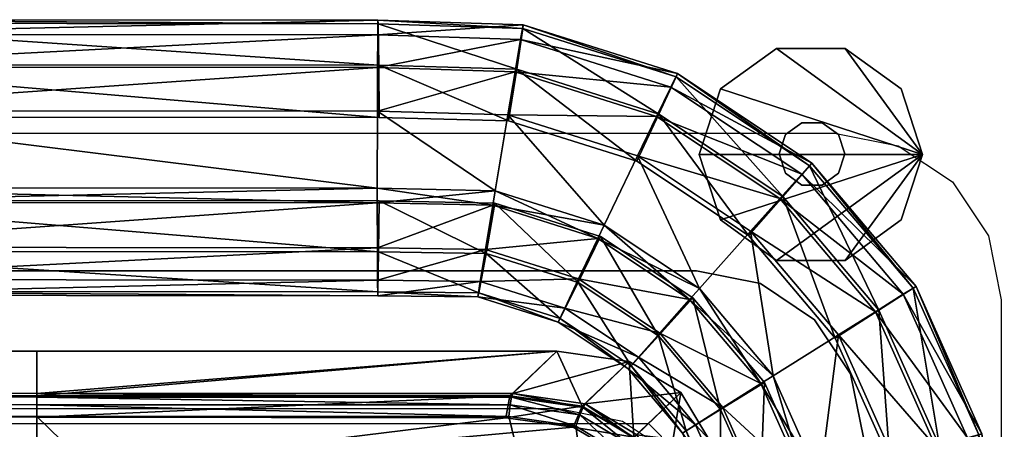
# Model space of a CAD drawing. Header units: inches. Extents: x -211 to 145, y -42 to 108.
# Tile 80 of 222: x -85.98 to -81.29, y 105.85 to 107.81. Entities that reach past the tile are written whole.
import ezdxf

# ---------------------------------------------------------------- set-up
doc = ezdxf.new("R2010")
doc.units = ezdxf.units.IN
doc.header["$MEASUREMENT"] = 0
for name, color, linetype in [('A-FURN', 7, 'Continuous'), ('A-FURN-P-SEAT', 2, 'Continuous'), ('A-FURN-P-SEAT-T', 2, 'Continuous')]:
    doc.layers.add(name, color=color, linetype=linetype)
for name, color, linetype, true_color in [('CET color Grey57', 7, 'Continuous', 0x91938e), ('CET color Grey65', 7, 'Continuous', 0xa4a5aa), ('CET color Grey71', 7, 'Continuous', 0xb6b6b6)]:
    doc.layers.add(name, color=color, linetype=linetype, true_color=true_color)
doc.styles.add('Arial', font='arial.ttf')

# ---------------------------------------------------------------- blocks, each defined once
blk = doc.blocks.new('*C25')
at = {"layer": 'A-FURN-P-SEAT', "linetype": 'Continuous'}
for points in [[(-24.5374, -17.01), (-24.5374, 16.216), (-24.477, 16.5199), (-24.3048, 16.7774), (-24.0473, 16.9496), (-23.7434, 17.01), (23.7434, 17.01), (24.0473, 16.9496), (24.3048, 16.7774), (24.477, 16.5199), (24.5374, 16.216), (24.5374, -17.01)], [(23.8809, -17.01), (23.8809, 15.5595), (23.8205, 15.8634), (23.6483, 16.1209), (23.3908, 16.2931), (23.0869, 16.3535), (-23.0869, 16.3535), (-23.3908, 16.2931), (-23.6483, 16.1209), (-23.8205, 15.8634), (-23.8809, 15.5595), (-23.8809, -17.01)], [(-24.5374, -17.01), (-24.5374, 16.216), (-24.477, 16.5199), (-24.3048, 16.7774), (-24.0473, 16.9496), (-23.7434, 17.01), (23.7434, 17.01), (24.0473, 16.9496), (24.3048, 16.7774), (24.477, 16.5199), (24.5374, 16.216), (24.5374, -17.01)], [(23.8809, -17.01), (23.8809, 15.5595), (23.8205, 15.8634), (23.6483, 16.1209), (23.3908, 16.2931), (23.0869, 16.3535), (-23.0869, 16.3535), (-23.3908, 16.2931), (-23.6483, 16.1209), (-23.8205, 15.8634), (-23.8809, 15.5595), (-23.8809, -17.01)], [(-23.8809, -17.01), (-23.8809, 15.5595), (-23.8205, 15.8634), (-23.6483, 16.1209), (-23.3908, 16.2931), (-23.0869, 16.3535), (23.0869, 16.3535), (23.3908, 16.2931), (23.6483, 16.1209), (23.8205, 15.8634), (23.8809, 15.5595), (23.8809, -17.01)], [(23.2244, -17.01), (23.2244, 14.903), (23.164, 15.2069), (22.9918, 15.4644), (22.7343, 15.6366), (22.4304, 15.697), (-22.4304, 15.697), (-22.7343, 15.6366), (-22.9918, 15.4644), (-23.164, 15.2069), (-23.2244, 14.903), (-23.2244, -17.01)], [(-23.8809, -17.01), (-23.8809, 15.5595), (-23.8205, 15.8634), (-23.6483, 16.1209), (-23.3908, 16.2931), (-23.0869, 16.3535), (23.0869, 16.3535), (23.3908, 16.2931), (23.6483, 16.1209), (23.8205, 15.8634), (23.8809, 15.5595), (23.8809, -17.01)], [(23.2244, -17.01), (23.2244, 14.903), (23.164, 15.2069), (22.9918, 15.4644), (22.7343, 15.6366), (22.4304, 15.697), (-22.4304, 15.697), (-22.7343, 15.6366), (-22.9918, 15.4644), (-23.164, 15.2069), (-23.2244, 14.903), (-23.2244, -17.01)]]:
    blk.add_lwpolyline(points, dxfattribs=at)
blk.add_lwpolyline([(22.8584, 15.6257), (22.9184, 15.5657), (22.9184, -15.5657), (22.8584, -15.6257), (17.4816, -15.6257), (17.4216, -15.5657), (17.4216, 15.5657), (17.4784, 15.6257), (22.8584, 15.6257)], close=True, dxfattribs=at)
at = {"layer": 'A-FURN-P-SEAT-T', "linetype": 'Continuous', "style": 'Arial'}
blk.add_attdef('ITEXT', (-9.252, -17.2344), '', height=2.8, dxfattribs=at).dxf.unprotected_set("ltscale", 0)
blk = doc.blocks.new('*C47')
at = {"layer": 'CET color Grey57', "linetype": 'Continuous'}
mesh = blk.add_polyface(dxfattribs=at)
corners = [(21.5671, 17.1145, 49.8971), (22.2229, 17.3017, 49.7805), (21.5678, 17.3221, 49.7775), (21.5735, 17.3337, 48.4313), (22.1923, 17.068, 47.8313), (21.5759, 17.0843, 47.8285), (21.5708, 17.531, 49.1045), (22.2307, 17.3137, 48.4343), (21.5687, 17.4775, 49.5862), (22.262, 17.5248, 49.3519), (21.5697, 17.5482, 49.3486), (22.2493, 17.455, 49.5894), (18.6012, 17.1163, 49.885), (18.6019, 17.324, 49.7654), (21.5669, 16.7476, 49.9007), (18.601, 16.7494, 49.8886), (18.6076, 17.3355, 48.4192), (18.61, 17.0861, 47.8164), (18.6049, 17.5328, 49.0924), (18.6039, 17.55, 49.3365), (18.6028, 17.4793, 49.5741), (21.5671, 17.1145, 0.4727), (22.1279, 16.7349, 0.4669), (21.5669, 16.7476, 0.4692), (21.5678, 17.3221, 0.5924), (18.6012, 17.1163, 0.4848), (18.6019, 17.3239, 0.6045), (18.601, 16.7494, 0.4813), (21.5759, 17.0843, 2.5413), (18.6076, 17.3355, 1.9507), (18.6098, 17.0861, 2.5519), (21.5735, 17.3337, 1.9386), (18.6049, 17.5329, 1.2775), (21.5708, 17.531, 1.2654), (18.6039, 17.55, 1.0334), (21.5697, 17.5482, 1.0213), (18.6028, 17.4793, 0.7957), (21.5687, 17.4775, 0.7836), (18.5641, 17.0861, 47.8047), (18.585, 17.0861, 47.8134), (18.5641, 17.0861, 2.5651), (18.5323, 17.0862, 47.773), (18.585, 17.0861, 2.5564), (22.1923, 17.068, 2.5386)]
mesh.append_faces([[corners[k] for k in face] for face in [(0, 1, 2, 0), (3, 4, 5, 3), (6, 7, 3, 6), (8, 9, 10, 8), (2, 11, 8, 2), (2, 12, 0, 2), (12, 2, 13, 12), (14, 12, 15, 14), (12, 14, 0, 12), (5, 16, 3, 5), (16, 5, 17, 16), (3, 18, 6, 3), (18, 3, 16, 18), (6, 19, 10, 6), (19, 6, 18, 19), (10, 20, 8, 10), (20, 10, 19, 20), (8, 13, 2, 8), (13, 8, 20, 13), (21, 22, 23, 21), (24, 25, 26, 24), (25, 24, 21, 25), (25, 23, 27, 25), (23, 25, 21, 23), (28, 29, 30, 28), (29, 28, 31, 29), (31, 32, 29, 31), (32, 31, 33, 32), (33, 34, 32, 33), (34, 33, 35, 34), (35, 36, 34, 35), (36, 35, 37, 36), (37, 26, 36, 37), (26, 37, 24, 26), (17, 38, 39, 17), (17, 40, 41, 17), (40, 30, 42, 40), (17, 30, 40, 17), (5, 43, 28, 5), (17, 28, 30, 17), (28, 17, 5, 28)]])
mesh = blk.add_polyface(dxfattribs=at)
corners = [(22.1883, 17.0968, 49.8999), (22.8958, 17.0891, 49.7834), (22.2229, 17.3017, 49.7805), (22.647, 16.5709, 49.9052), (22.1279, 16.7349, 49.903), (22.8055, 16.9018, 49.9026), (22.2307, 17.3137, 48.4343), (22.8018, 16.8755, 47.8339), (22.1923, 17.068, 47.8313), (22.2602, 17.5081, 49.1078), (22.9068, 17.1001, 48.4372), (22.262, 17.5248, 49.3519), (22.989, 17.2778, 49.1109), (22.2493, 17.455, 49.5894), (22.9954, 17.2932, 49.355), (22.9638, 17.2293, 49.5925), (21.5671, 17.1145, 49.8971), (21.5669, 16.7476, 49.9007), (21.5735, 17.3337, 48.4313), (21.5708, 17.531, 49.1045), (21.5697, 17.5482, 49.3486), (21.5687, 17.4775, 49.5862), (21.5678, 17.3221, 49.7775), (22.8958, 17.0891, 0.5865), (22.1883, 17.0968, 0.4699), (22.2229, 17.3017, 0.5893), (22.8055, 16.9018, 0.4673), (22.647, 16.5709, 0.4646), (22.1279, 16.7349, 0.4669), (22.8018, 16.8755, 2.536), (22.2307, 17.3137, 1.9355), (22.1923, 17.068, 2.5386), (22.9068, 17.1001, 1.9326), (22.2602, 17.5081, 1.2621), (22.9638, 17.2293, 0.7774), (22.2493, 17.455, 0.7804), (21.5671, 17.1145, 0.4727), (21.5678, 17.3221, 0.5924), (21.5735, 17.3337, 1.9386), (21.5759, 17.0843, 2.5413), (21.5708, 17.531, 1.2654), (21.5697, 17.5482, 1.0213), (22.262, 17.5249, 1.018), (21.5687, 17.4775, 0.7836), (21.5759, 17.0843, 47.8285)]
mesh.append_faces([[corners[k] for k in face] for face in [(0, 1, 2, 0), (3, 0, 4, 3), (0, 3, 5, 0), (6, 7, 8, 6), (9, 10, 6, 9), (11, 12, 9, 11), (13, 14, 11, 13), (2, 15, 13, 2), (2, 16, 0, 2), (4, 16, 17, 4), (16, 4, 0, 16), (8, 18, 6, 8), (6, 19, 9, 6), (9, 20, 11, 9), (20, 9, 19, 20), (11, 21, 13, 11), (13, 22, 2, 13), (23, 24, 25, 23), (24, 23, 26, 24), (24, 27, 28, 24), (27, 24, 26, 27), (29, 30, 31, 29), (30, 29, 32, 30), (32, 33, 30, 32), (34, 25, 35, 34), (25, 34, 23, 25), (25, 36, 37, 25), (36, 25, 24, 36), (28, 36, 24, 28), (31, 38, 39, 31), (38, 31, 30, 38), (30, 40, 38, 30), (40, 30, 33, 40), (33, 41, 40, 33), (41, 33, 42, 41), (42, 43, 41, 42), (43, 42, 35, 43), (35, 37, 43, 35), (37, 35, 25, 37), (31, 44, 8, 31), (8, 29, 31, 8)]])
mesh = blk.add_polyface(dxfattribs=at)
corners = [(23.6252, 16.8542, 49.1137), (23.9547, 16.1656, 48.4418), (23.497, 16.7071, 48.4398), (23.6355, 16.8669, 49.3578), (24.1186, 16.2704, 49.1158), (23.5873, 16.8141, 49.5952), (24.132, 16.2795, 49.3599), (23.483, 16.698, 49.7859), (22.8055, 16.9018, 49.9026), (23.3443, 16.543, 49.9049), (22.8958, 17.0891, 49.7834), (23.1001, 16.2692, 49.9072), (23.3338, 16.5212, 47.8362), (22.9068, 17.1001, 48.4372), (22.8018, 16.8755, 47.8339), (22.989, 17.2778, 49.1109), (22.9954, 17.2932, 49.355), (22.9638, 17.2293, 49.5925), (22.1883, 17.0968, 49.8999), (22.2307, 17.3137, 48.4343), (22.2602, 17.5081, 49.1078), (22.262, 17.5248, 49.3519), (22.2493, 17.455, 49.5894), (22.2229, 17.3017, 49.7805), (23.483, 16.698, 0.5839), (22.8055, 16.9018, 0.4673), (22.8958, 17.0891, 0.5865), (23.3443, 16.543, 0.465), (23.1001, 16.2692, 0.4627), (22.647, 16.5709, 0.4646), (23.3338, 16.5212, 2.5337), (22.9068, 17.1001, 1.9326), (22.8018, 16.8755, 2.536), (23.497, 16.7071, 1.9301), (22.989, 17.2778, 1.259), (23.6252, 16.8542, 1.2562), (22.9954, 17.2932, 1.0148), (23.6355, 16.8669, 1.0121), (22.9638, 17.2293, 0.7774), (23.5873, 16.814, 0.7747), (22.2602, 17.5081, 1.2621), (22.262, 17.5249, 1.018), (22.2493, 17.455, 0.7804), (22.1923, 17.068, 47.8313)]
mesh.append_faces([[corners[k] for k in face] for face in [(0, 1, 2, 0), (3, 4, 0, 3), (5, 6, 3, 5), (7, 8, 9, 7), (8, 7, 10, 8), (8, 11, 9, 8), (12, 13, 2, 12), (13, 12, 14, 13), (2, 15, 0, 2), (15, 2, 13, 15), (0, 16, 3, 0), (16, 0, 15, 16), (3, 17, 5, 3), (17, 3, 16, 17), (5, 10, 7, 5), (10, 5, 17, 10), (10, 18, 8, 10), (14, 19, 13, 14), (13, 20, 15, 13), (15, 21, 16, 15), (16, 22, 17, 16), (17, 23, 10, 17), (24, 25, 26, 24), (25, 24, 27, 25), (25, 28, 29, 25), (30, 31, 32, 30), (31, 30, 33, 31), (33, 34, 31, 33), (34, 33, 35, 34), (35, 36, 34, 35), (36, 35, 37, 36), (37, 38, 36, 37), (38, 37, 39, 38), (39, 26, 38, 39), (26, 39, 24, 26), (40, 31, 34, 40), (34, 41, 40, 34), (41, 34, 36, 41), (36, 42, 41, 36), (42, 36, 38, 42), (14, 30, 32, 14), (32, 43, 14, 32)]])
mesh = blk.add_polyface(dxfattribs=at)
corners = [(23.7622, 16.0486, 49.9067), (24.2264, 15.5149, 49.7892), (23.9385, 16.1591, 49.7879), (23.9547, 16.1656, 48.4418), (24.0071, 15.4495, 47.8391), (23.7463, 16.0331, 47.838), (24.1186, 16.2704, 49.1158), (24.2439, 15.5182, 48.443), (24.132, 16.2795, 49.3599), (24.4304, 15.5726, 49.1171), (24.071, 16.2418, 49.5973), (24.4457, 15.5773, 49.3613), (24.3766, 15.5578, 49.5986), (23.3443, 16.543, 49.9049), (23.483, 16.698, 49.7859), (23.4515, 15.8534, 49.9087), (23.1001, 16.2692, 49.9072), (23.497, 16.7071, 48.4398), (23.3338, 16.5212, 47.8362), (23.6252, 16.8542, 49.1137), (23.6355, 16.8669, 49.3578), (23.5873, 16.8141, 49.5952), (22.8055, 16.9018, 49.9026), (22.647, 16.5709, 49.9052), (24.1186, 16.2704, 1.2541), (24.2439, 15.5182, 1.9268), (24.4304, 15.5726, 1.2527), (24.132, 16.2795, 1.0099), (24.4457, 15.5773, 1.0086), (24.071, 16.2418, 0.7726), (24.3766, 15.5578, 0.7712), (23.9385, 16.1591, 0.582), (23.3443, 16.543, 0.465), (23.483, 16.698, 0.5839), (23.7622, 16.0486, 0.4632), (23.4515, 15.8534, 0.4612), (23.1001, 16.2692, 0.4627), (23.7463, 16.0331, 2.5319), (23.497, 16.7071, 1.9301), (23.3338, 16.5212, 2.5337), (23.9547, 16.1656, 1.9281), (23.6252, 16.8542, 1.2562), (23.6355, 16.8669, 1.0121), (23.5873, 16.814, 0.7747), (22.8055, 16.9018, 0.4673), (22.8018, 16.8755, 47.8339), (24.0071, 15.4495, 2.5308)]
mesh.append_faces([[corners[k] for k in face] for face in [(0, 1, 2, 0), (3, 4, 5, 3), (6, 7, 3, 6), (8, 9, 6, 8), (10, 11, 8, 10), (2, 12, 10, 2), (2, 13, 0, 2), (13, 2, 14, 13), (15, 13, 16, 15), (13, 15, 0, 13), (5, 17, 3, 5), (17, 5, 18, 17), (3, 19, 6, 3), (6, 20, 8, 6), (8, 21, 10, 8), (10, 14, 2, 10), (14, 10, 21, 14), (16, 22, 23, 16), (24, 25, 26, 24), (26, 27, 24, 26), (27, 26, 28, 27), (28, 29, 27, 28), (29, 28, 30, 29), (31, 32, 33, 31), (32, 31, 34, 32), (32, 35, 36, 32), (35, 32, 34, 35), (37, 38, 39, 37), (38, 37, 40, 38), (40, 41, 38, 40), (41, 40, 24, 41), (24, 42, 41, 24), (42, 24, 27, 42), (27, 43, 42, 27), (43, 27, 29, 43), (29, 33, 43, 29), (33, 29, 31, 33), (36, 44, 32, 36), (39, 45, 18, 39), (5, 46, 37, 5), (18, 37, 39, 18), (37, 18, 5, 37)]])
mesh = blk.add_polyface(dxfattribs=at)
corners = [(22.0573, 16.3032, 49.5851), (21.5679, 16.3098, 49.5833), (21.5689, 16.2353, 49.353), (22.0461, 16.2298, 49.3547), (21.5699, 16.2539, 49.1118), (22.0502, 16.2483, 49.1136), (21.5729, 16.4443, 48.4326), (21.5668, 16.6777, 49.9013), (18.6009, 16.6795, 49.8892), (18.6013, 16.4656, 49.7648), (21.5672, 16.4638, 49.7769), (18.6021, 16.3116, 49.5712), (18.603, 16.2371, 49.3409), (18.604, 16.2557, 49.0997), (18.607, 16.4461, 48.4205), (18.6098, 16.6891, 47.8183), (21.5756, 16.6873, 47.8305), (18.5842, 16.6891, 47.8153), (22.0573, 16.3032, 0.7848), (21.5689, 16.2353, 1.0169), (21.5679, 16.3098, 0.7866), (22.0461, 16.2298, 1.0151), (21.5699, 16.2539, 1.2581), (22.0502, 16.2483, 1.2563), (21.5729, 16.4443, 1.9372), (21.5668, 16.6777, 0.4685), (21.5672, 16.4638, 0.593), (18.6013, 16.4656, 0.6051), (18.601, 16.6795, 0.4807), (18.6021, 16.3116, 0.7987), (18.603, 16.2371, 1.029), (18.604, 16.2557, 1.2702), (18.607, 16.4461, 1.9494), (21.5756, 16.6873, 2.5394), (18.6098, 16.6891, 2.5515), (18.5842, 16.6891, 2.5546), (21.5669, 16.7476, 49.9007), (18.601, 16.7494, 49.8886), (21.5669, 16.7476, 0.4692), (22.1164, 16.6659, 0.4663), (18.601, 16.7494, 0.4813), (18.5627, 16.6891, 47.8064), (18.5443, 16.6892, 47.7922)]
mesh.append_faces([[corners[k] for k in face] for face in [(0, 1, 2, 0), (3, 2, 4, 3), (5, 4, 6, 5), (7, 8, 9, 7), (7, 9, 10, 7), (10, 9, 11, 10), (10, 11, 1, 10), (1, 11, 12, 1), (1, 12, 2, 1), (2, 12, 13, 2), (2, 13, 4, 2), (4, 13, 14, 4), (4, 14, 6, 4), (6, 14, 15, 6), (6, 15, 16, 6), (14, 17, 15, 14), (18, 19, 20, 18), (21, 22, 19, 21), (23, 24, 22, 23), (25, 26, 27, 25), (25, 27, 28, 25), (26, 20, 29, 26), (26, 29, 27, 26), (20, 19, 30, 20), (20, 30, 29, 20), (19, 22, 31, 19), (19, 31, 30, 19), (22, 24, 32, 22), (22, 32, 31, 22), (24, 33, 34, 24), (24, 34, 32, 24), (32, 34, 35, 32), (36, 37, 8, 36), (36, 8, 7, 36), (38, 39, 25, 38), (40, 38, 25, 40), (40, 25, 28, 40), (15, 17, 41, 15), (15, 41, 42, 15), (15, 34, 33, 15), (15, 33, 16, 15)]])
mesh = blk.add_polyface(dxfattribs=at)
corners = [(22.6168, 16.5079, 49.9057), (22.1164, 16.666, 49.9036), (22.0818, 16.455, 49.7789), (22.5249, 16.315, 49.7808), (22.0573, 16.3032, 49.5851), (22.4593, 16.1762, 49.5868), (22.0461, 16.2298, 49.3547), (22.4281, 16.1091, 49.3564), (22.0502, 16.2483, 49.1136), (22.4372, 16.126, 49.1152), (22.0845, 16.4365, 48.4346), (22.5226, 16.2981, 48.4365), (22.127, 16.6764, 47.8327), (21.5668, 16.6777, 49.9013), (21.5672, 16.4638, 49.7769), (21.5679, 16.3098, 49.5833), (21.5689, 16.2353, 49.353), (21.5699, 16.2539, 49.1118), (21.5729, 16.4443, 48.4326), (21.5756, 16.6873, 47.8305), (22.6168, 16.5079, 0.4641), (22.0818, 16.455, 0.591), (22.1164, 16.6659, 0.4663), (22.5249, 16.315, 0.5891), (22.0573, 16.3032, 0.7848), (22.4593, 16.1762, 0.783), (22.4281, 16.1091, 1.0135), (22.0461, 16.2298, 1.0151), (22.4372, 16.126, 1.2546), (22.0502, 16.2483, 1.2563), (22.0845, 16.4365, 1.9353), (22.5226, 16.2981, 1.9334), (22.127, 16.6764, 2.5372), (21.5672, 16.4638, 0.593), (21.5668, 16.6777, 0.4685), (21.5679, 16.3098, 0.7866), (21.5689, 16.2353, 1.0169), (21.5699, 16.2539, 1.2581), (21.5729, 16.4443, 1.9372), (21.5756, 16.6873, 2.5394), (22.1279, 16.7349, 49.903), (21.5669, 16.7476, 49.9007), (22.1279, 16.7349, 0.4669), (21.5669, 16.7476, 0.4692), (22.6303, 16.5174, 2.535)]
mesh.append_faces([[corners[k] for k in face] for face in [(0, 1, 2, 0), (3, 2, 4, 3), (5, 4, 6, 5), (5, 6, 7, 5), (7, 6, 8, 7), (7, 8, 9, 7), (9, 8, 10, 9), (11, 10, 12, 11), (1, 13, 14, 1), (1, 14, 2, 1), (2, 14, 15, 2), (2, 15, 4, 2), (4, 16, 6, 4), (6, 17, 8, 6), (8, 18, 10, 8), (10, 18, 19, 10), (10, 19, 12, 10), (20, 21, 22, 20), (23, 24, 21, 23), (25, 26, 27, 25), (25, 27, 24, 25), (26, 28, 29, 26), (26, 29, 27, 26), (28, 30, 29, 28), (31, 32, 30, 31), (22, 21, 33, 22), (22, 33, 34, 22), (21, 24, 35, 21), (21, 35, 33, 21), (24, 27, 36, 24), (27, 29, 37, 27), (29, 30, 38, 29), (30, 32, 39, 30), (30, 39, 38, 30), (40, 41, 13, 40), (40, 13, 1, 40), (42, 20, 22, 42), (43, 42, 22, 43), (12, 32, 44, 12), (32, 12, 19, 32), (32, 19, 39, 32)]])
mesh = blk.add_polyface(dxfattribs=at)
corners = [(23.0535, 16.217, 49.9076), (22.6168, 16.5079, 49.9057), (22.5249, 16.315, 49.7808), (22.9117, 16.0574, 49.7824), (22.4593, 16.1762, 49.5868), (22.8101, 15.9425, 49.5883), (22.4281, 16.1091, 49.3564), (22.7751, 15.901, 49.1167), (22.4372, 16.126, 49.1152), (22.5226, 16.2981, 48.4365), (22.905, 16.0434, 48.4381), (22.6303, 16.5174, 47.8349), (23.0695, 16.2249, 47.8368), (22.0818, 16.455, 49.7789), (22.0573, 16.3032, 49.5851), (22.0845, 16.4365, 48.4346), (22.127, 16.6764, 47.8327), (23.0535, 16.217, 0.4623), (22.9117, 16.0574, 0.5874), (22.5249, 16.315, 0.5891), (22.6168, 16.5079, 0.4641), (22.8101, 15.9425, 0.7815), (22.4593, 16.1762, 0.783), (22.4281, 16.1091, 1.0135), (22.7616, 15.887, 1.0121), (22.4372, 16.126, 1.2546), (22.7751, 15.901, 1.2532), (22.905, 16.0434, 1.9317), (22.5226, 16.2981, 1.9334), (23.0695, 16.2249, 2.5331), (22.6303, 16.5174, 2.535), (22.0818, 16.455, 0.591), (22.0573, 16.3032, 0.7848), (22.0845, 16.4365, 1.9353), (22.127, 16.6764, 2.5372), (23.4515, 15.8534, 49.9087), (23.1001, 16.2692, 49.9072), (22.647, 16.5709, 49.9052), (22.1279, 16.7349, 49.903), (22.1164, 16.666, 49.9036), (23.1001, 16.2692, 0.4627), (23.4515, 15.8534, 0.4612), (23.3923, 15.8163, 0.4608), (22.647, 16.5709, 0.4646), (22.1279, 16.7349, 0.4669), (23.4102, 15.8219, 2.5316), (23.4102, 15.8218, 47.8382)]
mesh.append_faces([[corners[k] for k in face] for face in [(0, 1, 2, 0), (0, 2, 3, 0), (3, 2, 4, 3), (3, 4, 5, 3), (5, 4, 6, 5), (7, 8, 9, 7), (7, 9, 10, 7), (10, 9, 11, 10), (10, 11, 12, 10), (1, 13, 2, 1), (2, 14, 4, 2), (8, 15, 9, 8), (9, 16, 11, 9), (17, 18, 19, 17), (17, 19, 20, 17), (18, 21, 22, 18), (18, 22, 19, 18), (21, 23, 22, 21), (24, 25, 23, 24), (26, 27, 28, 26), (26, 28, 25, 26), (27, 29, 30, 27), (27, 30, 28, 27), (20, 19, 31, 20), (19, 22, 32, 19), (25, 28, 33, 25), (28, 30, 34, 28), (35, 36, 0, 35), (36, 37, 1, 36), (36, 1, 0, 36), (37, 38, 39, 37), (37, 39, 1, 37), (40, 41, 42, 40), (40, 42, 17, 40), (43, 40, 17, 43), (43, 17, 20, 43), (44, 43, 20, 44), (16, 30, 11, 16), (12, 29, 45, 12), (12, 45, 46, 12), (29, 12, 11, 29), (29, 11, 30, 29)]])
mesh = blk.add_polyface(dxfattribs=at)
corners = [(24.0262, 15.4576, 49.9078), (24.3239, 14.817, 49.7896), (24.2264, 15.5149, 49.7892), (23.7488, 14.817, 49.91), (23.6735, 15.3564, 49.9097), (24.1157, 14.817, 49.9083), (24.2439, 15.5182, 48.443), (24.0954, 14.8169, 47.8395), (24.0071, 15.4495, 47.8391), (24.4304, 15.5726, 49.1171), (24.3419, 14.8169, 48.4435), (24.536, 14.817, 49.1176), (24.4457, 15.5773, 49.3613), (24.552, 14.817, 49.3618), (24.3766, 15.5578, 49.5986), (24.4802, 14.817, 49.5991), (23.7622, 16.0486, 49.9067), (23.4515, 15.8534, 49.9087), (23.9547, 16.1656, 48.4418), (24.1186, 16.2704, 49.1158), (24.132, 16.2795, 49.3599), (24.071, 16.2418, 49.5973), (23.9385, 16.1591, 49.7879), (24.3239, 14.817, 0.5803), (24.0262, 15.4576, 0.462), (24.2264, 15.5149, 0.5807), (24.1157, 14.817, 0.4616), (23.7488, 14.817, 0.4599), (23.6735, 15.3564, 0.4602), (24.0954, 14.8169, 2.5304), (24.2439, 15.5182, 1.9268), (24.0071, 15.4495, 2.5308), (24.3419, 14.8169, 1.9264), (24.4304, 15.5726, 1.2527), (24.536, 14.817, 1.2522), (24.4457, 15.5773, 1.0086), (24.552, 14.817, 1.0081), (24.3766, 15.5578, 0.7712), (24.4802, 14.817, 0.7708), (23.7622, 16.0486, 0.4632), (23.9385, 16.1591, 0.582), (23.4515, 15.8534, 0.4612), (23.9547, 16.1656, 1.9281), (23.7463, 16.0331, 2.5319), (24.1186, 16.2704, 1.2541), (24.071, 16.2418, 0.7726), (23.7463, 16.0331, 47.838)]
mesh.append_faces([[corners[k] for k in face] for face in [(0, 1, 2, 0), (3, 0, 4, 3), (0, 3, 5, 0), (6, 7, 8, 6), (9, 10, 6, 9), (11, 12, 13, 11), (12, 11, 9, 12), (14, 13, 12, 14), (2, 15, 14, 2), (2, 16, 0, 2), (4, 16, 17, 4), (16, 4, 0, 16), (8, 18, 6, 8), (6, 19, 9, 6), (9, 20, 12, 9), (12, 21, 14, 12), (14, 22, 2, 14), (23, 24, 25, 23), (24, 23, 26, 24), (24, 27, 28, 24), (29, 30, 31, 29), (30, 29, 32, 30), (32, 33, 30, 32), (33, 32, 34, 33), (34, 35, 33, 34), (35, 34, 36, 35), (36, 37, 35, 36), (37, 36, 38, 37), (38, 25, 37, 38), (25, 38, 23, 25), (25, 39, 40, 25), (39, 25, 24, 39), (39, 28, 41, 39), (28, 39, 24, 28), (31, 42, 43, 31), (42, 31, 30, 42), (30, 44, 42, 30), (37, 40, 45, 37), (40, 37, 25, 40), (31, 46, 8, 31), (8, 29, 31, 8)]])
mesh = blk.add_polyface(dxfattribs=at)
corners = [(23.2391, 14.817, 49.3599), (23.1837, 15.2152, 49.3597), (23.2027, 15.2203, 49.1185), (23.2542, 15.2357, 49.5903), (23.0822, 15.6206, 49.5895), (23.0203, 15.581, 49.3589), (23.0372, 15.591, 49.1178), (23.2016, 15.6925, 48.4394), (23.3923, 15.8162, 49.9091), (23.0535, 16.217, 49.9076), (22.9117, 16.0574, 49.7824), (23.2117, 15.7025, 49.7837), (22.8101, 15.9425, 49.5883), (22.7616, 15.887, 49.3578), (22.7751, 15.901, 49.1167), (22.905, 16.0434, 48.4381), (23.0695, 16.2249, 47.8368), (23.4102, 15.8218, 47.8382), (22.4281, 16.1091, 49.3564), (22.4372, 16.126, 49.1152), (23.2391, 14.817, 1.01), (23.2027, 15.2204, 1.2513), (23.1837, 15.2152, 1.0102), (23.2542, 15.2357, 0.7796), (23.0203, 15.581, 1.0109), (23.0822, 15.6206, 0.7803), (23.0372, 15.591, 1.2521), (23.2016, 15.6925, 1.9305), (23.3923, 15.8163, 0.4608), (23.2117, 15.7025, 0.5861), (22.9117, 16.0574, 0.5874), (23.0535, 16.217, 0.4623), (22.8101, 15.9425, 0.7815), (22.7616, 15.887, 1.0121), (22.7751, 15.901, 1.2532), (22.905, 16.0434, 1.9317), (23.4102, 15.8219, 2.5316), (23.0695, 16.2249, 2.5331), (22.4281, 16.1091, 1.0135), (22.4372, 16.126, 1.2546)]
mesh.append_faces([[corners[k] for k in face] for face in [(0, 1, 2, 0), (3, 4, 5, 3), (3, 5, 1, 3), (1, 5, 6, 1), (1, 6, 2, 1), (2, 6, 7, 2), (8, 9, 10, 8), (8, 10, 11, 8), (11, 10, 12, 11), (11, 12, 4, 11), (4, 12, 13, 4), (4, 13, 5, 4), (5, 13, 14, 5), (5, 14, 6, 5), (6, 14, 15, 6), (6, 15, 7, 6), (7, 15, 16, 7), (7, 16, 17, 7), (12, 18, 13, 12), (13, 18, 19, 13), (13, 19, 14, 13), (20, 21, 22, 20), (23, 22, 24, 23), (23, 24, 25, 23), (22, 21, 26, 22), (22, 26, 24, 22), (21, 27, 26, 21), (28, 29, 30, 28), (28, 30, 31, 28), (29, 25, 32, 29), (29, 32, 30, 29), (25, 24, 33, 25), (25, 33, 32, 25), (24, 26, 34, 24), (24, 34, 33, 24), (26, 27, 35, 26), (26, 35, 34, 26), (27, 36, 37, 27), (27, 37, 35, 27), (32, 33, 38, 32), (33, 34, 39, 33)]])
mesh = blk.add_polyface(dxfattribs=at)
corners = [(23.6789, 14.817, 49.9103), (23.6063, 15.3372, 49.91), (23.4013, 15.2782, 49.7845), (23.4655, 14.817, 49.7848), (23.2542, 15.2357, 49.5903), (23.3125, 14.817, 49.5905), (23.1837, 15.2152, 49.3597), (23.2588, 14.817, 49.1188), (23.2027, 15.2203, 49.1185), (23.3891, 15.273, 48.4402), (23.4526, 14.8169, 48.4405), (23.6255, 15.34, 47.8392), (23.6984, 14.8169, 47.8395), (23.3923, 15.8162, 49.9091), (23.2117, 15.7025, 49.7837), (23.0822, 15.6206, 49.5895), (23.2016, 15.6925, 48.4394), (23.4102, 15.8218, 47.8382), (23.6789, 14.817, 0.4595), (23.4655, 14.817, 0.585), (23.4013, 15.2782, 0.5853), (23.6063, 15.3372, 0.4599), (23.2542, 15.2357, 0.7796), (23.3125, 14.817, 0.7793), (23.1837, 15.2152, 1.0102), (23.2588, 14.817, 1.2511), (23.4526, 14.8169, 1.9294), (23.3891, 15.273, 1.9296), (23.2027, 15.2204, 1.2513), (23.6984, 14.8169, 2.5304), (23.6255, 15.34, 2.5307), (23.2117, 15.7025, 0.5861), (23.3923, 15.8163, 0.4608), (23.0822, 15.6206, 0.7803), (23.2016, 15.6925, 1.9305), (23.4102, 15.8219, 2.5316), (23.7488, 14.817, 49.91), (23.6735, 15.3564, 49.9097), (23.4515, 15.8534, 49.9087), (23.0535, 16.217, 49.9076), (23.6735, 15.3564, 0.4602), (23.7488, 14.817, 0.4599), (23.4515, 15.8534, 0.4612)]
mesh.append_faces([[corners[k] for k in face] for face in [(0, 1, 2, 0), (0, 2, 3, 0), (3, 2, 4, 3), (5, 4, 6, 5), (7, 8, 9, 7), (10, 9, 11, 10), (10, 11, 12, 10), (1, 13, 14, 1), (1, 14, 2, 1), (2, 14, 15, 2), (2, 15, 4, 2), (8, 16, 9, 8), (9, 16, 17, 9), (9, 17, 11, 9), (18, 19, 20, 18), (18, 20, 21, 18), (19, 22, 20, 19), (23, 24, 22, 23), (25, 26, 27, 25), (25, 27, 28, 25), (26, 29, 30, 26), (26, 30, 27, 26), (21, 20, 31, 21), (21, 31, 32, 21), (20, 22, 33, 20), (20, 33, 31, 20), (28, 27, 34, 28), (27, 30, 35, 27), (27, 35, 34, 27), (36, 37, 1, 36), (36, 1, 0, 36), (37, 38, 13, 37), (37, 13, 1, 37), (38, 39, 13, 38), (40, 41, 18, 40), (40, 18, 21, 40), (42, 40, 21, 42), (42, 21, 32, 42), (11, 30, 29, 11), (11, 29, 12, 11), (30, 11, 17, 30), (30, 17, 35, 30)]])
at = {"layer": 'CET color Grey65', "linetype": 'Continuous'}
mesh = blk.add_polyface(dxfattribs=at)
corners = [(-22.217, -16.0764, 12.2248), (-22.1841, -15.9582, 15.8943), (-22.203, 15.7584, 15.764), (-19.9512, 15.7689, 12.2254), (-19.9512, -16.0619, 15.7632), (-19.9512, 15.6565, 15.9002), (-23.0022, -0.1276, 12.2253), (-23.0044, 12.7947, 12.2253), (-22.8881, 12.7947, 15.9009), (-22.9883, -0.1276, 15.7633), (-22.9904, -12.8308, 15.7633), (-22.4266, -16.2628, 13.9943), (-23.214, 15.1831, 13.9943), (-19.9512, -16.2628, 13.9943), (-19.9512, 15.9705, 13.9943), (-23.214, -12.8308, 13.9943), (-23.2118, -0.1276, 13.9943), (-23.214, 12.7947, 13.9943), (-23.0043, 14.9814, 12.2247), (-22.9904, -15.2744, 15.764), (-22.8856, 14.9528, 15.8946), (-23.214, -15.4754, 13.9943), (-22.4266, 15.9705, 13.9943), (-22.5614, -16.0272, 12.2248), (-22.8075, -15.8796, 12.2248), (-22.9551, 15.3259, 12.2247), (-22.8075, 15.572, 12.2247), (-22.9412, -15.6189, 15.764), (-22.7935, -15.865, 15.764), (-22.5034, -15.9124, 15.8936), (-22.5475, 15.7092, 15.764), (-22.7935, 15.5616, 15.764), (-22.8398, 15.2721, 15.894), (-22.7711, -16.2136, 13.9943), (-23.0171, -16.066, 13.9943), (-23.1648, -15.8199, 13.9943), (-23.1648, 15.5276, 13.9943), (-23.0171, 15.7736, 13.9943), (-22.7711, 15.9213, 13.9943), (-22.2169, 15.7688, 12.2247), (-22.203, -16.0618, 15.764), (-22.1841, 15.6541, 15.8942), (-19.9512, -16.0765, 12.2254), (-19.9512, -15.9606, 15.9004), (-19.9512, 15.7585, 15.7633), (-23.0044, -12.8308, 12.2253), (-22.9904, 12.7947, 15.7633), (-22.8859, -0.1276, 15.9009), (-22.8881, -12.8308, 15.9009), (-23.0044, -15.289, 12.2248), (-22.8856, -15.2569, 15.8946), (-22.9904, 14.971, 15.764), (-22.9551, -15.6335, 12.2248), (-22.5614, 15.7196, 12.2247), (-22.8398, -15.5761, 15.894), (-22.7161, -15.7877, 15.8934), (-22.5475, -16.0126, 15.764), (-22.5034, 15.6083, 15.8936), (-22.7163, 15.4835, 15.8933), (-22.9412, 15.3155, 15.764), (-22.2098, -16.0598, 12.1708), (-22.2098, 15.7517, 12.1707), (-19.9512, 15.7518, 12.171), (-19.9512, -16.0598, 12.1711), (-22.987, -12.8308, 12.171), (-22.9849, -0.1276, 12.171), (-22.987, 12.7947, 12.171), (-22.987, -15.2826, 12.1708), (-22.987, 14.9745, 12.1707), (-22.5513, -16.011, 12.1708), (-22.7931, -15.8659, 12.1708), (-22.9382, -15.6241, 12.1708), (-22.9382, 15.316, 12.1707), (-22.7931, 15.5578, 12.1707), (-22.5513, 15.7029, 12.1707), (0.0001, -15.9554, 15.9004), (0.0001, 15.6618, 15.9002), (0.0001, 15.9757, 13.9943), (0.0001, 15.7741, 12.2254), (0.0001, 15.7637, 15.7633), (0.0001, 15.757, 12.171), (0.0001, -16.0546, 12.1711), (19.9464, -16.0765, 12.2254), (0.0001, -16.0713, 12.2254), (0.0001, -16.2576, 13.9943), (19.9464, -16.2628, 13.9943), (22.9997, 12.7947, 12.2253), (23.0019, -0.1276, 12.2253), (23.2115, -0.1276, 13.9943), (23.2093, 12.7947, 13.9943), (19.9464, -16.0619, 15.7632), (22.1983, -16.0618, 15.764), (22.4219, -16.2628, 13.9943), (19.9464, 15.7689, 12.2254), (22.2122, 15.7688, 12.2247), (22.4219, 15.9705, 13.9943), (19.9464, 15.9705, 13.9943), (22.9997, -12.8308, 12.2253), (22.9996, -15.289, 12.2248), (23.2093, -15.4754, 13.9943), (23.2093, -12.8308, 13.9943), (22.9857, 12.7947, 15.7633), (22.9856, 14.971, 15.764), (23.2093, 15.1831, 13.9943), (22.9879, -0.1276, 15.7633), (22.2123, -16.0764, 12.2248), (22.1982, 15.7584, 15.764), (19.9464, 15.7585, 15.7633), (22.9857, -15.2744, 15.764), (22.9857, -12.8308, 15.7633), (22.9996, 14.9814, 12.2247), (22.5427, -16.0126, 15.764), (22.7663, -16.2136, 13.9943), (22.5567, 15.7196, 12.2247), (22.7663, 15.9213, 13.9943), (22.5567, -16.0272, 12.2248), (22.5427, 15.7092, 15.764), (22.7888, -15.865, 15.764), (23.0124, -16.066, 13.9943), (22.9364, -15.6189, 15.764), (23.16, -15.8199, 13.9943), (22.8028, 15.572, 12.2247), (23.0124, 15.7737, 13.9943), (22.9504, 15.3259, 12.2247), (23.16, 15.5276, 13.9943), (22.8028, -15.8796, 12.2248), (22.9504, -15.6335, 12.2248), (22.7888, 15.5616, 15.764), (22.9364, 15.3155, 15.764), (22.8834, 12.7947, 15.9009), (22.8856, -0.1276, 15.9009), (19.9464, -15.9606, 15.9004), (22.7114, -15.7877, 15.8934), (22.4987, -15.9124, 15.8936), (22.1794, -15.9582, 15.8943), (22.8834, -12.8308, 15.9009), (22.7115, 15.4835, 15.8933), (22.8351, 15.2721, 15.894), (22.8809, 14.9528, 15.8946), (22.8809, -15.2569, 15.8946), (22.8351, -15.5762, 15.894), (19.9464, 15.6565, 15.9002), (22.1794, 15.6541, 15.8942), (22.4987, 15.6083, 15.8936), (0.0001, -16.0567, 15.7632), (22.9823, -15.2826, 12.1708), (22.9335, -15.6241, 12.1708), (22.2051, 15.7517, 12.1707), (22.5466, 15.7029, 12.1707), (22.5466, -16.011, 12.1708), (22.2051, -16.0598, 12.1708), (22.7884, -15.8659, 12.1708), (22.9335, 15.316, 12.1707), (22.9823, 14.9745, 12.1707), (22.7884, 15.5578, 12.1707), (22.9823, -12.8308, 12.171), (19.9464, 15.7518, 12.171), (19.9464, -16.0598, 12.1711), (22.9845, -0.1276, 12.171), (22.9823, 12.7947, 12.171)]
mesh.append_faces([[corners[k] for k in face] for face in [(42, 83, 84, 42), (42, 84, 13, 42), (7, 6, 16, 7), (7, 16, 17, 7), (4, 40, 11, 4), (4, 11, 13, 4), (3, 39, 22, 3), (3, 22, 14, 3), (45, 49, 21, 45), (45, 21, 15, 45), (6, 45, 15, 6), (6, 15, 16, 6), (46, 51, 12, 46), (46, 12, 17, 46), (16, 9, 46, 16), (16, 46, 17, 16), (11, 0, 42, 11), (11, 42, 13, 11), (22, 2, 44, 22), (22, 44, 14, 22), (14, 44, 79, 14), (14, 79, 77, 14), (21, 19, 10, 21), (21, 10, 15, 21), (15, 10, 9, 15), (15, 9, 16, 15), (12, 18, 7, 12), (12, 7, 17, 12), (40, 56, 33, 40), (40, 33, 11, 40), (39, 53, 38, 39), (39, 38, 22, 39), (11, 33, 23, 11), (11, 23, 0, 11), (22, 38, 30, 22), (22, 30, 2, 22), (56, 28, 34, 56), (56, 34, 33, 56), (28, 27, 35, 28), (28, 35, 34, 28), (27, 19, 21, 27), (27, 21, 35, 27), (53, 26, 37, 53), (53, 37, 38, 53), (26, 25, 36, 26), (26, 36, 37, 26), (25, 18, 12, 25), (25, 12, 36, 25), (33, 34, 24, 33), (33, 24, 23, 33), (34, 35, 52, 34), (34, 52, 24, 34), (35, 21, 49, 35), (35, 49, 52, 35), (38, 37, 31, 38), (38, 31, 30, 38), (37, 36, 59, 37), (37, 59, 31, 37), (36, 12, 51, 36), (36, 51, 59, 36), (1, 40, 4, 1), (1, 4, 43, 1), (20, 51, 46, 20), (20, 46, 8, 20), (43, 4, 144, 43), (43, 144, 75, 43), (5, 44, 2, 5), (5, 2, 41, 5), (8, 46, 9, 8), (8, 9, 47, 8), (47, 9, 10, 47), (47, 10, 48, 47), (48, 10, 19, 48), (48, 19, 50, 48), (49, 67, 71, 49), (49, 71, 52, 49), (39, 61, 74, 39), (39, 74, 53, 39), (40, 1, 29, 40), (40, 29, 56, 40), (51, 20, 32, 51), (51, 32, 59, 51), (23, 69, 60, 23), (23, 60, 0, 23), (24, 70, 69, 24), (24, 69, 23, 24), (52, 71, 70, 52), (52, 70, 24, 52), (25, 72, 68, 25), (25, 68, 18, 25), (26, 73, 72, 26), (26, 72, 25, 26), (53, 74, 73, 53), (53, 73, 26, 53), (27, 54, 50, 27), (27, 50, 19, 27), (28, 55, 54, 28), (28, 54, 27, 28), (56, 29, 55, 56), (56, 55, 28, 56), (30, 57, 41, 30), (30, 41, 2, 30), (31, 58, 57, 31), (31, 57, 30, 31), (59, 32, 58, 59), (59, 58, 31, 59), (67, 49, 45, 67), (67, 45, 64, 67), (61, 39, 3, 61), (61, 3, 62, 61), (62, 3, 78, 62), (62, 78, 80, 62), (63, 42, 0, 63), (63, 0, 60, 63), (64, 45, 6, 64), (64, 6, 65, 64), (65, 6, 7, 65), (65, 7, 66, 65), (66, 7, 18, 66), (66, 18, 68, 66), (78, 3, 14, 78), (78, 14, 77, 78), (144, 4, 13, 144), (144, 13, 84, 144), (79, 44, 5, 79), (79, 5, 76, 79), (83, 42, 63, 83), (83, 63, 81, 83), (82, 85, 84, 82), (82, 84, 83, 82), (86, 89, 88, 86), (86, 88, 87, 86), (90, 85, 92, 90), (90, 92, 91, 90), (93, 96, 95, 93), (93, 95, 94, 93), (97, 100, 99, 97), (97, 99, 98, 97), (87, 88, 100, 87), (87, 100, 97, 87), (101, 89, 103, 101), (101, 103, 102, 101), (88, 89, 101, 88), (88, 101, 104, 88), (92, 85, 82, 92), (92, 82, 105, 92), (95, 96, 107, 95), (95, 107, 106, 95), (96, 77, 79, 96), (96, 79, 107, 96), (99, 100, 109, 99), (99, 109, 108, 99), (100, 88, 104, 100), (100, 104, 109, 100), (103, 89, 86, 103), (103, 86, 110, 103), (91, 92, 112, 91), (91, 112, 111, 91), (94, 95, 114, 94), (94, 114, 113, 94), (92, 105, 115, 92), (92, 115, 112, 92), (95, 106, 116, 95), (95, 116, 114, 95), (111, 112, 118, 111), (111, 118, 117, 111), (117, 118, 120, 117), (117, 120, 119, 117), (119, 120, 99, 119), (119, 99, 108, 119), (113, 114, 122, 113), (113, 122, 121, 113), (121, 122, 124, 121), (121, 124, 123, 121), (123, 124, 103, 123), (123, 103, 110, 123), (112, 115, 125, 112), (112, 125, 118, 112), (118, 125, 126, 118), (118, 126, 120, 118), (120, 126, 98, 120), (120, 98, 99, 120), (114, 116, 127, 114), (114, 127, 122, 114), (122, 127, 128, 122), (122, 128, 124, 122), (124, 128, 102, 124), (124, 102, 103, 124), (134, 131, 90, 134), (134, 90, 91, 134), (138, 129, 101, 138), (138, 101, 102, 138), (131, 75, 144, 131), (131, 144, 90, 131), (141, 142, 106, 141), (141, 106, 107, 141), (129, 130, 104, 129), (129, 104, 101, 129), (130, 135, 109, 130), (130, 109, 104, 130), (135, 139, 108, 135), (135, 108, 109, 135), (98, 126, 146, 98), (98, 146, 145, 98), (94, 113, 148, 94), (94, 148, 147, 94), (91, 111, 133, 91), (91, 133, 134, 91), (102, 128, 137, 102), (102, 137, 138, 102), (115, 105, 150, 115), (115, 150, 149, 115), (125, 115, 149, 125), (125, 149, 151, 125), (126, 125, 151, 126), (126, 151, 146, 126), (123, 110, 153, 123), (123, 153, 152, 123), (121, 123, 152, 121), (121, 152, 154, 121), (113, 121, 154, 113), (113, 154, 148, 113), (119, 108, 139, 119), (119, 139, 140, 119), (117, 119, 140, 117), (117, 140, 132, 117), (111, 117, 132, 111), (111, 132, 133, 111), (116, 106, 142, 116), (116, 142, 143, 116), (127, 116, 143, 127), (127, 143, 136, 127), (128, 127, 136, 128), (128, 136, 137, 128), (145, 155, 97, 145), (145, 97, 98, 145), (147, 156, 93, 147), (147, 93, 94, 147), (156, 80, 78, 156), (156, 78, 93, 156), (157, 150, 105, 157), (157, 105, 82, 157), (155, 158, 87, 155), (155, 87, 97, 155), (158, 159, 86, 158), (158, 86, 87, 158), (159, 153, 110, 159), (159, 110, 86, 159), (78, 77, 96, 78), (78, 96, 93, 78), (144, 84, 85, 144), (144, 85, 90, 144), (79, 76, 141, 79), (79, 141, 107, 79), (83, 81, 157, 83), (83, 157, 82, 83)]])
mesh = blk.add_polyface(dxfattribs=at)
corners = [(19.9464, 12.7947, 12.1276), (0.0001, 12.7999, 12.1276), (0.0001, 15.6645, 12.1276), (19.9464, 15.6593, 12.1276), (22.8897, 12.7947, 12.1276), (22.8919, -0.1276, 12.1276), (19.9486, -0.1276, 12.1276), (19.9464, 14.5721, 16.3401), (21.7245, 14.4933, 16.3401), (22.0811, 14.8575, 16.1804), (19.9464, 14.9756, 16.1804), (21.1509, -0.1276, 16.4998), (21.1487, 12.7947, 16.4998), (19.9464, 12.7947, 16.6595), (19.9486, -0.1276, 16.6595), (21.8055, -0.1276, 16.3401), (21.8033, 12.7947, 16.3401), (19.9464, 13.9768, 16.4998), (0.0001, 13.9821, 16.4998), (0.0001, 12.7999, 16.6595), (0.0001, 14.5773, 16.3401), (21.1093, 13.9375, 16.4998), (19.9464, 15.3795, 16.0207), (22.4557, 15.222, 16.0207), (22.7115, 15.4835, 15.8933), (22.4987, 15.6083, 15.8936), (22.1794, 15.6541, 15.8942), (19.9464, 15.6565, 15.9002), (22.1937, 15.6593, 12.1276), (19.9464, 15.7152, 12.1384), (22.1989, 15.7152, 12.1384), (0.0001, 15.7204, 12.1384), (19.9464, 15.7518, 12.171), (22.2051, 15.7517, 12.1707), (0.0001, 15.757, 12.171), (0.0001, -0.1276, 12.1276), (0.0001, 14.9808, 16.1804), (0.0001, -0.1276, 16.6595), (0.0001, 15.6618, 15.9002), (0.0001, 15.3847, 16.0207)]
mesh.append_faces([[corners[k] for k in face] for face in [(0, 1, 2, 0), (0, 2, 3, 0), (4, 0, 3, 4), (5, 6, 0, 5), (7, 8, 9, 7), (7, 9, 10, 7), (11, 12, 13, 11), (11, 13, 14, 11), (15, 16, 12, 15), (15, 12, 11, 15), (17, 18, 19, 17), (17, 19, 13, 17), (7, 20, 18, 7), (7, 18, 17, 7), (12, 21, 13, 12), (16, 8, 21, 16), (16, 21, 12, 16), (22, 23, 24, 22), (22, 24, 25, 22), (22, 25, 26, 22), (22, 26, 27, 22), (10, 9, 23, 10), (10, 23, 22, 10), (21, 17, 13, 21), (8, 7, 17, 8), (8, 17, 21, 8), (28, 3, 29, 28), (28, 29, 30, 28), (3, 2, 31, 3), (3, 31, 29, 3), (30, 29, 32, 30), (30, 32, 33, 30), (29, 31, 34, 29), (29, 34, 32, 29), (35, 1, 0, 35), (35, 0, 6, 35), (36, 20, 7, 36), (36, 7, 10, 36), (19, 37, 14, 19), (19, 14, 13, 19), (38, 39, 22, 38), (38, 22, 27, 38), (39, 36, 10, 39), (39, 10, 22, 39)]])
mesh = blk.add_polyface(dxfattribs=at)
corners = [(22.2014, -0.1276, 16.1804), (22.1992, 12.7947, 16.1804), (21.8033, 12.7947, 16.3401), (21.8055, -0.1276, 16.3401), (22.8897, 12.7947, 12.1276), (19.9464, 15.6593, 12.1276), (22.1937, 15.6593, 12.1276), (22.5116, 15.6139, 12.1276), (22.7195, 15.4892, 12.1276), (22.8443, 15.2812, 12.1276), (22.8897, 14.9633, 12.1276), (22.8919, -0.1276, 12.1276), (19.9464, 12.7947, 12.1276), (21.7245, 14.4933, 16.3401), (22.0811, 14.8575, 16.1804), (22.6132, 12.7947, 16.0207), (22.6154, -0.1276, 16.0207), (22.8856, -0.1276, 15.9009), (22.8834, 12.7947, 15.9009), (22.4557, 15.222, 16.0207), (22.8809, 14.9528, 15.8946), (22.8351, 15.2721, 15.894), (22.7115, 15.4835, 15.8933), (22.9457, 12.7947, 12.1384), (22.9479, -0.1276, 12.1384), (22.9457, 14.9685, 12.1384), (22.9823, 12.7947, 12.171), (22.9845, -0.1276, 12.171), (22.9823, 14.9745, 12.1707), (22.2051, 15.7517, 12.1707), (22.5466, 15.7029, 12.1707), (22.5316, 15.6677, 12.1384), (22.1989, 15.7152, 12.1384), (22.9335, 15.316, 12.1707), (22.8981, 15.3011, 12.1384), (22.7884, 15.5578, 12.1707), (22.7607, 15.5302, 12.1384)]
mesh.append_faces([[corners[k] for k in face] for face in [(0, 1, 2, 0), (0, 2, 3, 0), (4, 5, 6, 4), (4, 6, 7, 4), (4, 7, 8, 4), (4, 8, 9, 4), (4, 9, 10, 4), (11, 12, 4, 11), (13, 2, 1, 13), (13, 1, 14, 13), (15, 16, 17, 15), (15, 17, 18, 15), (1, 0, 16, 1), (1, 16, 15, 1), (19, 15, 18, 19), (19, 18, 20, 19), (19, 20, 21, 19), (19, 21, 22, 19), (14, 1, 15, 14), (14, 15, 19, 14), (11, 4, 23, 11), (11, 23, 24, 11), (4, 10, 25, 4), (4, 25, 23, 4), (24, 23, 26, 24), (24, 26, 27, 24), (23, 25, 28, 23), (23, 28, 26, 23), (29, 30, 31, 29), (29, 31, 32, 29), (32, 31, 7, 32), (32, 7, 6, 32), (33, 28, 25, 33), (33, 25, 34, 33), (34, 25, 10, 34), (34, 10, 9, 34), (35, 33, 34, 35), (35, 34, 36, 35), (36, 34, 9, 36), (36, 9, 8, 36), (30, 35, 36, 30), (30, 36, 31, 30), (31, 36, 8, 31), (31, 8, 7, 31)]])
at = {"layer": 'CET color Grey71', "linetype": 'Continuous'}
mesh = blk.add_polyface(dxfattribs=at)
corners = [(24.162, 16.908), (24.0606, 17.2201), (23.7951, 17.413), (23.4669, 17.413), (23.2014, 17.2201), (23.1, 16.908), (23.2014, 16.5959), (23.4669, 16.403), (23.7951, 16.403), (24.0606, 16.5959), (24.162, 16.908, 0.312), (24.0606, 17.2201, 0.312), (23.7951, 17.413, 0.312), (23.4669, 17.413, 0.312), (23.2014, 17.2201, 0.312), (23.1, 16.908, 0.312), (23.2014, 16.5959, 0.312), (23.4669, 16.403, 0.312), (23.7951, 16.403, 0.312), (24.0606, 16.5959, 0.312), (23.7928, 16.9108, 0.312), (23.763, 17.0024, 0.312), (23.685, 17.0591, 0.312), (23.5886, 17.0591, 0.312), (23.5106, 17.0024, 0.312), (23.4808, 16.9108, 0.312), (23.5106, 16.8191, 0.312), (23.5886, 16.7624, 0.312), (23.685, 16.7624, 0.312), (23.763, 16.8191, 0.312), (23.7928, 16.9108, 1.965), (23.763, 17.0024, 1.965), (23.685, 17.0591, 1.965), (23.5886, 17.0591, 1.965), (23.5106, 17.0024, 1.965), (23.4808, 16.9108, 1.965), (23.5106, 16.8191, 1.965), (23.5886, 16.7624, 1.965), (23.685, 16.7624, 1.965), (23.763, 16.8191, 1.965)]
mesh.append_faces([[corners[k] for k in face] for face in [(0, 1, 11, 0), (0, 11, 10, 0), (1, 2, 12, 1), (1, 12, 11, 1), (2, 3, 13, 2), (2, 13, 12, 2), (3, 4, 14, 3), (3, 14, 13, 3), (4, 5, 15, 4), (4, 15, 14, 4), (5, 6, 16, 5), (5, 16, 15, 5), (6, 7, 17, 6), (6, 17, 16, 6), (7, 8, 18, 7), (7, 18, 17, 7), (8, 9, 19, 8), (8, 19, 18, 8), (9, 0, 10, 9), (9, 10, 19, 9), (10, 11, 12, 10), (10, 12, 13, 10), (10, 13, 14, 10), (10, 14, 15, 10), (10, 15, 16, 10), (10, 16, 17, 10), (10, 17, 18, 10), (10, 18, 19, 10), (20, 21, 31, 20), (20, 31, 30, 20), (21, 22, 32, 21), (21, 32, 31, 21), (22, 23, 33, 22), (22, 33, 32, 22), (23, 24, 34, 23), (23, 34, 33, 23), (24, 25, 35, 24), (24, 35, 34, 24), (25, 26, 36, 25), (25, 36, 35, 25), (26, 27, 37, 26), (26, 37, 36, 26), (27, 28, 38, 27), (27, 38, 37, 27), (28, 29, 39, 28), (28, 39, 38, 28), (29, 20, 30, 29), (29, 30, 39, 29)]])
blk = doc.blocks.new('*C46')
at = {"layer": 'A-FURN', "linetype": 'Continuous'}
blk.add_blockref('*C47', (-105.8449, 90.2559), dxfattribs=at)

msp = doc.modelspace()

# ---------------------------------------------------------------- block references
at = {"layer": 'A-FURN', "linetype": 'Continuous'}
for name, p in [('*C46', (0, 0)), ('*C25', (-105.8449, 90.2559))]:
    msp.add_blockref(name, p, dxfattribs=at)

doc.saveas('drawing.dxf')
